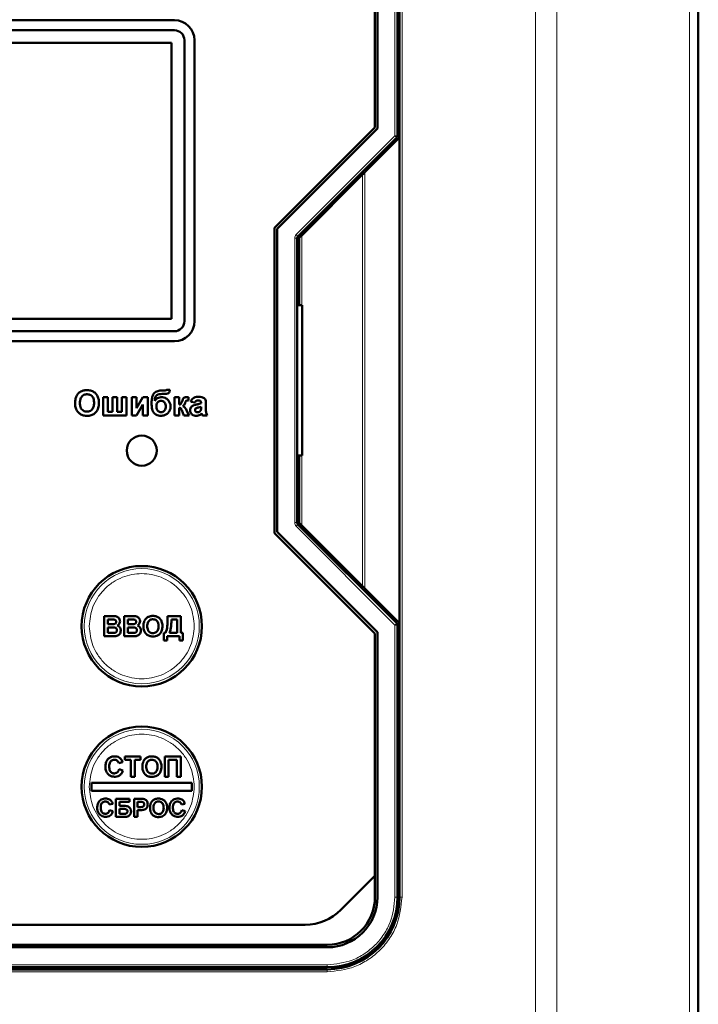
# Model space of a CAD drawing. Header units: millimetres. Extents: x 0 to 594, y 0 to 420.
# Tile 7 of 11: x 138 to 165, y 232 to 272. Entities that reach past the tile are written whole.
import ezdxf

# ---------------------------------------------------------------- set-up
doc = ezdxf.new("R2010")
doc.units = ezdxf.units.MM

msp = doc.modelspace()

# ---------------------------------------------------------------- linework, layer by layer
at = {"color": 9, "linetype": 'Continuous', "lineweight": 18}
for p, q in [((158.887, 205.729), (158.887, 287.734)), ((159.735, 205.729), (159.735, 287.734)), ((165.032, 205.729), (165.032, 287.734)), ((153.284, 266.906), (153.284, 277.751)), ((153.564, 277.751), (153.564, 236.551)), ((149.342, 262.965), (153.284, 266.906)), ((153.284, 266.906), (153.384, 266.906)), ((153.354, 266.835), (153.284, 266.906)), ((152.084, 248.851), (152.084, 265.452)), ((151.987, 248.948), (151.987, 265.355)), ((149.284, 251.48), (149.284, 262.823)), ((149.284, 262.823), (149.384, 262.823)), ((149.342, 262.965), (149.413, 262.894)), ((149.564, 260.151), (149.564, 262.931)), ((149.564, 251.371), (149.564, 254.151)), ((149.284, 251.48), (149.384, 251.48)), ((149.342, 251.338), (149.413, 251.409)), ((153.284, 247.397), (149.342, 251.338)), ((153.284, 247.397), (153.354, 247.468)), ((153.284, 236.551), (153.284, 247.397)), ((153.384, 247.397), (153.284, 247.397)), ((153.284, 236.551), (153.384, 236.551)), ((153.564, 236.551), (153.464, 236.551)), ((118.184, 233.851), (150.584, 233.851)), ((150.584, 233.571), (118.184, 233.571)), ((150.584, 233.751), (150.584, 233.851)), ((150.584, 233.571), (150.584, 233.671))]:
    msp.add_line(p, q, dxfattribs=at)
at = {"color": 7, "linetype": 'Continuous', "lineweight": 50}
for p, q in [((165.384, 205.729), (165.384, 287.734)), ((152.584, 277.751), (152.584, 267.196)), ((153.384, 266.906), (153.384, 277.751)), ((153.464, 277.751), (153.464, 266.831)), ((152.484, 267.237), (152.484, 276.903)), ((144.484, 271.511), (124.284, 271.511)), ((124.284, 271.111), (144.484, 271.111)), ((144.364, 270.611), (124.404, 270.611)), ((144.364, 259.611), (144.364, 270.611)), ((144.884, 270.711), (144.884, 259.511)), ((145.284, 259.511), (145.284, 270.711)), ((148.484, 263.237), (152.484, 267.237)), ((152.584, 267.196), (148.584, 263.196)), ((149.413, 262.894), (153.354, 266.835)), ((152.084, 265.452), (153.464, 266.831)), ((153.464, 266.831), (153.464, 247.471)), ((151.987, 265.355), (149.564, 262.931)), ((148.484, 251.066), (148.484, 263.237)), ((148.584, 263.196), (148.584, 251.107)), ((149.384, 251.48), (149.384, 262.823)), ((149.464, 262.831), (149.464, 260.151)), ((149.384, 260.751), (149.464, 260.751)), ((149.584, 260.151), (149.384, 260.151)), ((149.584, 254.151), (149.584, 260.151)), ((124.404, 259.611), (144.364, 259.611)), ((144.484, 259.111), (124.284, 259.111)), ((124.284, 258.711), (144.484, 258.711)), ((144.122, 256.751), (144.022, 256.751)), ((144.307, 256.777), (144.178, 256.777)), ((141.64, 256.482), (141.64, 255.751)), ((141.832, 256.482), (141.64, 256.482)), ((141.832, 255.892), (141.832, 256.482)), ((142.012, 256.482), (142.012, 255.892)), ((142.204, 256.482), (142.012, 256.482)), ((142.204, 255.892), (142.204, 256.482)), ((142.383, 256.482), (142.383, 255.892)), ((142.576, 256.482), (142.383, 256.482)), ((142.576, 255.751), (142.576, 256.482)), ((142.973, 256.482), (142.781, 256.482)), ((142.781, 256.482), (142.781, 255.751)), ((143.23, 256.482), (142.973, 256.041)), ((142.973, 256.041), (142.973, 256.482)), ((143.422, 256.482), (143.23, 256.482)), ((143.422, 255.751), (143.422, 256.482)), ((143.995, 256.61), (144.02, 256.61)), ((144.678, 256.482), (144.486, 256.482)), ((144.486, 256.482), (144.486, 255.751)), ((144.678, 256.187), (144.678, 256.482)), ((145.051, 256.354), (145.05, 256.479)), ((142.973, 255.751), (143.23, 256.193)), ((143.23, 256.193), (143.23, 255.751)), ((144.678, 255.751), (144.678, 256.059)), ((144.778, 255.96), (144.861, 255.751)), ((145.076, 255.751), (144.974, 255.95)), ((145.14, 256.29), (145.307, 256.264)), ((145.55, 256.257), (145.55, 256.239)), ((145.55, 256.098), (145.55, 256.061)), ((145.742, 255.99), (145.742, 256.215)), ((141.64, 255.751), (142.576, 255.751)), ((142.012, 255.892), (141.832, 255.892)), ((142.383, 255.892), (142.204, 255.892)), ((142.781, 255.751), (142.973, 255.751)), ((143.23, 255.751), (143.422, 255.751)), ((144.486, 255.751), (144.678, 255.751)), ((144.861, 255.751), (145.076, 255.751)), ((145.601, 255.751), (145.794, 255.751)), ((149.384, 254.151), (149.584, 254.151)), ((149.464, 254.151), (149.464, 251.471)), ((149.464, 253.551), (149.384, 253.551)), ((153.354, 247.468), (149.413, 251.409)), ((149.564, 251.371), (151.987, 248.948)), ((152.484, 247.066), (148.484, 251.066)), ((148.584, 251.107), (152.584, 247.107)), ((153.464, 247.471), (152.084, 248.851)), ((141.68, 246.951), (141.68, 247.751)), ((141.68, 247.751), (142.002, 247.751)), ((142.48, 246.951), (142.48, 247.751)), ((142.48, 247.751), (142.802, 247.751)), ((144.213, 247.751), (144.746, 247.751)), ((144.213, 247.667), (144.213, 247.751)), ((144.746, 247.751), (144.746, 247.085)), ((141.834, 247.618), (141.931, 247.618)), ((141.834, 247.434), (141.834, 247.618)), ((141.945, 247.434), (141.834, 247.434)), ((142.634, 247.618), (142.731, 247.618)), ((142.634, 247.434), (142.634, 247.618)), ((142.745, 247.434), (142.634, 247.434)), ((144.593, 247.618), (144.367, 247.618)), ((144.593, 247.085), (144.593, 247.618)), ((153.384, 236.551), (153.384, 247.397)), ((153.464, 247.471), (153.464, 236.551)), ((141.68, 246.951), (141.951, 246.951)), ((141.834, 247.3), (141.971, 247.3)), ((141.834, 247.085), (141.834, 247.3)), ((141.991, 247.085), (141.834, 247.085)), ((142.48, 246.951), (142.751, 246.951)), ((142.634, 247.3), (142.771, 247.3)), ((142.634, 247.085), (142.634, 247.3)), ((142.791, 247.085), (142.634, 247.085)), ((144.059, 246.777), (144.059, 247.085)), ((144.059, 247.085), (144.131, 247.085)), ((144.193, 246.951), (144.193, 246.777)), ((144.685, 246.951), (144.193, 246.951)), ((144.285, 247.085), (144.593, 247.085)), ((144.685, 246.777), (144.685, 246.951)), ((144.746, 247.085), (144.818, 247.085)), ((144.818, 247.085), (144.818, 246.777)), ((152.484, 237.4), (152.484, 247.066)), ((152.584, 247.107), (152.584, 236.551)), ((144.193, 246.777), (144.059, 246.777)), ((144.818, 246.777), (144.685, 246.777)), ((153.384, 242.751), (153.464, 242.751)), ((142.419, 241.926), (142.265, 241.895)), ((142.512, 242.018), (142.512, 242.151)), ((142.512, 242.151), (143.137, 242.151)), ((142.748, 242.018), (142.512, 242.018)), ((142.748, 241.351), (142.748, 242.018)), ((142.901, 242.018), (142.901, 241.351)), ((143.137, 242.018), (142.901, 242.018)), ((143.137, 242.151), (143.137, 242.018)), ((144.101, 242.151), (144.737, 242.151)), ((144.101, 241.351), (144.101, 242.151)), ((144.255, 242.018), (144.255, 241.351)), ((144.583, 242.018), (144.255, 242.018)), ((144.583, 241.351), (144.583, 242.018)), ((144.737, 242.151), (144.737, 241.351)), ((153.464, 242.151), (153.384, 242.151)), ((142.276, 241.649), (142.43, 241.598)), ((145.184, 241.111), (141.184, 241.111)), ((141.184, 241.111), (141.184, 240.791)), ((142.901, 241.351), (142.748, 241.351)), ((144.255, 241.351), (144.101, 241.351)), ((144.737, 241.351), (144.583, 241.351)), ((145.184, 240.791), (145.184, 241.111)), ((141.184, 240.791), (145.184, 240.791)), ((142.026, 240.268), (141.888, 240.241)), ((142.155, 239.751), (142.155, 240.471)), ((142.691, 240.471), (142.155, 240.471)), ((142.294, 240.351), (142.691, 240.351)), ((142.294, 240.185), (142.294, 240.351)), ((142.691, 240.351), (142.691, 240.471)), ((142.875, 239.751), (142.875, 240.471)), ((143.106, 240.471), (142.875, 240.471)), ((143.014, 240.351), (143.087, 240.351)), ((143.014, 240.139), (143.014, 240.351)), ((144.906, 240.268), (144.768, 240.241)), ((141.897, 240.019), (142.035, 239.973)), ((142.49, 240.185), (142.294, 240.185)), ((142.294, 240.065), (142.45, 240.065)), ((142.294, 239.871), (142.294, 240.065)), ((142.444, 239.871), (142.294, 239.871)), ((143.097, 240.139), (143.014, 240.139)), ((143.014, 240.019), (143.108, 240.019)), ((143.014, 239.751), (143.014, 240.019)), ((144.777, 240.019), (144.915, 239.973)), ((153.464, 240.151), (153.384, 240.151)), ((142.155, 239.751), (142.494, 239.751)), ((143.014, 239.751), (142.875, 239.751)), ((153.464, 239.551), (153.384, 239.551)), ((151.121, 236.037), (152.484, 237.4)), ((152.484, 236.551), (152.484, 237.4)), ((119.061, 235.451), (149.707, 235.451)), ((118.184, 234.651), (150.584, 234.651)), ((150.584, 234.551), (118.184, 234.551)), ((118.184, 233.751), (150.584, 233.751)), ((150.584, 233.671), (118.184, 233.671)), ((142.784, 233.671), (142.784, 233.751)), ((143.384, 233.671), (143.384, 233.751)), ((145.384, 233.671), (145.384, 233.751)), ((145.984, 233.751), (145.984, 233.671))]:
    msp.add_line(p, q, dxfattribs=at)
for centre, radius in [((143.184, 254.351), 0.6), ((143.184, 247.351), 2.4), ((143.184, 240.951), 2.4)]:
    msp.add_circle(centre, radius, dxfattribs=at)
at = {"color": 9, "linetype": 'Continuous', "lineweight": 18}
for centre in [(143.184, 247.351), (143.184, 240.951)]:
    msp.add_circle(centre, 2.295, dxfattribs=at)
at = {"color": 7, "linetype": 'Continuous', "lineweight": 50}
for centre, radius, start, end in [((144.484, 270.711), 0.8, 0, 90), ((144.484, 270.711), 0.4, 0, 90), ((153.284, 266.906), 0.1, 315, 0), ((149.484, 262.823), 0.1, 135, 180), ((144.484, 259.511), 0.8, 270, 0), ((144.484, 259.511), 0.4, 270, 0), ((149.484, 251.48), 0.1, 180, 225), ((153.284, 247.397), 0.1, 360, 45), ((150.584, 236.551), 1.9, 270, 0), ((150.584, 236.551), 2, 270, 0), ((150.584, 236.551), 2.8, 270, 0), ((150.584, 236.551), 2.88, 270, 0), ((149.707, 237.451), 2, 270, 315)]:
    msp.add_arc(centre, radius, start, end, dxfattribs=at)
for points, knots in [([(152.084, 265.452), (152.08, 265.448), (152.071, 265.439), (152.049, 265.417), (152.021, 265.389), (152, 265.368), (151.987, 265.355)], [0, 0, 0, 0, 0.207162, 0.456154, 0.678073, 1, 1, 1, 1]), ([(149.564, 262.931), (149.549, 262.917), (149.523, 262.892), (149.496, 262.864), (149.48, 262.848), (149.471, 262.839), (149.465, 262.833), (149.464, 262.832), (149.464, 262.831)], [0, 0, 0, 0, 0.329696, 0.553572, 0.680174, 0.795125, 0.900743, 1, 1, 1, 1]), ([(140.997, 256.764), (140.971, 256.763), (140.922, 256.762), (140.85, 256.749), (140.808, 256.733), (140.787, 256.725)], [0, 0, 0, 0, 0.371392, 0.682855, 1, 1, 1, 1]), ([(141.473, 256.25), (141.473, 256.277), (141.47, 256.357), (141.442, 256.485), (141.364, 256.619), (141.249, 256.712), (141.12, 256.759), (141.035, 256.763), (140.997, 256.764)], [0, 0, 0, 0, 0.101299, 0.305586, 0.491044, 0.676784, 0.856818, 1, 1, 1, 1]), ([(144.022, 256.751), (143.995, 256.751), (143.915, 256.749), (143.802, 256.728), (143.696, 256.668), (143.626, 256.577), (143.582, 256.437), (143.578, 256.327), (143.576, 256.263)], [0, 0, 0, 0, 0.1040237, 0.3137871, 0.4410688, 0.5690878, 0.7513955, 1, 1, 1, 1]), ([(144.059, 256.61), (144.085, 256.61), (144.136, 256.611), (144.199, 256.621), (144.247, 256.638), (144.278, 256.671), (144.299, 256.719), (144.304, 256.757), (144.307, 256.777)], [0, 0, 0, 0, 0.2323457, 0.4398215, 0.5537147, 0.6698962, 0.8209881, 1, 1, 1, 1]), ([(144.178, 256.777), (144.175, 256.772), (144.167, 256.762), (144.146, 256.753), (144.131, 256.752), (144.122, 256.751)], [0, 0, 0, 0, 0.291708, 0.588179, 1, 1, 1, 1]), ([(140.569, 256.5), (140.56, 256.475), (140.54, 256.422), (140.527, 256.335), (140.525, 256.276), (140.524, 256.245)], [0, 0, 0, 0, 0.3086966, 0.6516314, 1, 1, 1, 1]), ([(140.787, 256.725), (140.763, 256.713), (140.697, 256.679), (140.621, 256.6), (140.584, 256.529), (140.569, 256.5)], [0, 0, 0, 0, 0.251318, 0.689493, 1, 1, 1, 1]), ([(140.717, 256.252), (140.718, 256.279), (140.72, 256.346), (140.743, 256.442), (140.8, 256.525), (140.872, 256.576), (140.942, 256.596), (140.985, 256.597), (141, 256.598)], [0, 0, 0, 0, 0.158617, 0.400864, 0.573059, 0.745486, 0.912985, 1, 1, 1, 1]), ([(141, 256.598), (141.027, 256.596), (141.081, 256.593), (141.157, 256.559), (141.22, 256.501), (141.267, 256.409), (141.28, 256.323), (141.281, 256.266), (141.281, 256.255)], [0, 0, 0, 0, 0.160292, 0.321922, 0.490761, 0.657569, 0.933883, 1, 1, 1, 1]), ([(143.704, 256.334), (143.705, 256.36), (143.707, 256.414), (143.724, 256.488), (143.763, 256.546), (143.82, 256.588), (143.901, 256.608), (143.962, 256.609), (143.995, 256.61)], [0, 0, 0, 0, 0.170833, 0.342689, 0.477544, 0.612291, 0.788474, 1, 1, 1, 1]), ([(143.982, 256.482), (143.955, 256.481), (143.894, 256.478), (143.803, 256.445), (143.738, 256.388), (143.712, 256.347), (143.704, 256.334)], [0, 0, 0, 0, 0.242715, 0.554839, 0.860812, 1, 1, 1, 1]), ([(143.768, 256.111), (143.77, 256.138), (143.772, 256.192), (143.806, 256.266), (143.857, 256.316), (143.91, 256.338), (143.941, 256.34), (143.953, 256.341)], [0, 0, 0, 0, 0.244641, 0.491657, 0.720949, 0.885535, 1, 1, 1, 1]), ([(143.953, 256.341), (143.975, 256.339), (144.02, 256.334), (144.077, 256.293), (144.121, 256.231), (144.138, 256.165), (144.139, 256.123), (144.14, 256.11)], [0, 0, 0, 0, 0.199338, 0.400664, 0.61964, 0.881803, 1, 1, 1, 1]), ([(144.332, 256.112), (144.331, 256.139), (144.327, 256.205), (144.285, 256.307), (144.21, 256.399), (144.114, 256.463), (144.034, 256.481), (143.99, 256.482), (143.982, 256.482)], [0, 0, 0, 0, 0.1423, 0.354009, 0.573292, 0.764241, 0.955763, 1, 1, 1, 1]), ([(144.02, 256.61), (144.024, 256.61), (144.03, 256.61), (144.043, 256.61), (144.052, 256.61), (144.059, 256.61)], [0, 0, 0, 0, 0.250004, 0.500009, 1, 1, 1, 1]), ([(144.867, 256.453), (144.857, 256.444), (144.837, 256.425), (144.811, 256.378), (144.798, 256.342), (144.789, 256.318)], [0, 0, 0, 0, 0.256986, 0.528182, 1, 1, 1, 1]), ([(144.977, 256.482), (144.964, 256.482), (144.94, 256.481), (144.902, 256.472), (144.88, 256.46), (144.867, 256.453)], [0, 0, 0, 0, 0.345727, 0.621036, 1, 1, 1, 1]), ([(144.913, 256.25), (144.917, 256.263), (144.924, 256.285), (144.937, 256.314), (144.948, 256.332), (144.956, 256.339), (144.957, 256.34)], [0, 0, 0, 0, 0.396996, 0.692239, 0.950594, 1, 1, 1, 1]), ([(144.957, 256.34), (144.963, 256.342), (144.981, 256.351), (145.013, 256.353), (145.038, 256.354), (145.051, 256.354)], [0, 0, 0, 0, 0.210676, 0.601608, 1, 1, 1, 1]), ([(145.05, 256.479), (145.043, 256.479), (145.03, 256.48), (145.006, 256.482), (144.988, 256.482), (144.977, 256.482)], [0, 0, 0, 0, 0.273959, 0.547919, 1, 1, 1, 1]), ([(145.446, 256.495), (145.419, 256.494), (145.354, 256.492), (145.264, 256.469), (145.191, 256.407), (145.157, 256.345), (145.144, 256.303), (145.14, 256.29)], [0, 0, 0, 0, 0.199112, 0.484676, 0.670105, 0.89787, 1, 1, 1, 1]), ([(145.307, 256.264), (145.312, 256.28), (145.322, 256.305), (145.347, 256.334), (145.382, 256.352), (145.409, 256.353), (145.426, 256.354)], [0, 0, 0, 0, 0.305481, 0.497369, 0.690436, 1, 1, 1, 1]), ([(145.426, 256.354), (145.454, 256.354), (145.489, 256.353), (145.526, 256.332), (145.541, 256.313), (145.549, 256.286), (145.55, 256.267), (145.55, 256.257)], [0, 0, 0, 0, 0.440912, 0.55994, 0.679608, 0.835696, 1, 1, 1, 1]), ([(145.742, 256.215), (145.742, 256.242), (145.74, 256.295), (145.731, 256.368), (145.694, 256.426), (145.64, 256.464), (145.556, 256.493), (145.489, 256.494), (145.446, 256.495)], [0, 0, 0, 0, 0.166246, 0.33334, 0.447204, 0.586985, 0.732154, 1, 1, 1, 1]), ([(140.524, 256.245), (140.525, 256.219), (140.527, 256.138), (140.556, 256.011), (140.636, 255.88), (140.75, 255.788), (140.878, 255.744), (140.963, 255.74), (141, 255.739)], [0, 0, 0, 0, 0.102074, 0.307977, 0.492555, 0.677222, 0.856714, 1, 1, 1, 1]), ([(141, 255.905), (140.973, 255.907), (140.919, 255.911), (140.843, 255.947), (140.778, 256.007), (140.728, 256.106), (140.718, 256.192), (140.717, 256.246), (140.717, 256.252)], [0, 0, 0, 0, 0.15971, 0.320429, 0.491074, 0.67705, 0.96629, 1, 1, 1, 1]), ([(141.281, 256.255), (141.28, 256.228), (141.278, 256.153), (141.25, 256.049), (141.18, 255.965), (141.105, 255.919), (141.041, 255.906), (141.006, 255.905), (141, 255.905)], [0, 0, 0, 0, 0.1585903, 0.4472388, 0.6203806, 0.7935748, 0.9612953, 1, 1, 1, 1]), ([(141, 255.739), (141.027, 255.74), (141.108, 255.742), (141.238, 255.781), (141.361, 255.879), (141.446, 256.021), (141.471, 256.15), (141.473, 256.232), (141.473, 256.25)], [0, 0, 0, 0, 0.101986, 0.308793, 0.506227, 0.687491, 0.931082, 1, 1, 1, 1]), ([(143.576, 256.263), (143.576, 256.236), (143.577, 256.15), (143.585, 256.027), (143.628, 255.898), (143.702, 255.815), (143.799, 255.76), (143.883, 255.74), (143.935, 255.739), (143.948, 255.739)], [0, 0, 0, 0, 0.1084378, 0.3491966, 0.5003929, 0.652655, 0.7897876, 0.9461055, 1, 1, 1, 1]), ([(143.951, 255.88), (143.929, 255.882), (143.885, 255.887), (143.832, 255.926), (143.794, 255.977), (143.771, 256.04), (143.769, 256.087), (143.768, 256.111)], [0, 0, 0, 0, 0.199565, 0.400322, 0.576132, 0.780174, 1, 1, 1, 1]), ([(143.948, 255.739), (143.975, 255.74), (144.045, 255.743), (144.151, 255.78), (144.247, 255.862), (144.313, 255.968), (144.331, 256.057), (144.332, 256.105), (144.332, 256.112)], [0, 0, 0, 0, 0.134378, 0.349496, 0.553521, 0.758171, 0.967177, 1, 1, 1, 1]), ([(144.14, 256.11), (144.138, 256.083), (144.135, 256.029), (144.103, 255.959), (144.056, 255.91), (144.005, 255.884), (143.969, 255.881), (143.951, 255.88)], [0, 0, 0, 0, 0.2421014, 0.4866895, 0.67857, 0.8400629, 1, 1, 1, 1]), ([(144.789, 256.318), (144.78, 256.293), (144.768, 256.258), (144.746, 256.216), (144.721, 256.197), (144.698, 256.19), (144.683, 256.188), (144.678, 256.187)], [0, 0, 0, 0, 0.432635, 0.616007, 0.747523, 0.923299, 1, 1, 1, 1]), ([(144.678, 256.059), (144.692, 256.058), (144.714, 256.057), (144.744, 256.034), (144.761, 256), (144.773, 255.973), (144.778, 255.96)], [0, 0, 0, 0, 0.265504, 0.413972, 0.72829, 1, 1, 1, 1]), ([(144.82, 256.126), (144.832, 256.133), (144.86, 256.148), (144.892, 256.193), (144.905, 256.23), (144.913, 256.25)], [0, 0, 0, 0, 0.25365, 0.595085, 1, 1, 1, 1]), ([(144.966, 255.964), (144.955, 255.988), (144.931, 256.036), (144.884, 256.097), (144.839, 256.117), (144.82, 256.126)], [0, 0, 0, 0, 0.356084, 0.714869, 1, 1, 1, 1]), ([(144.974, 255.95), (144.973, 255.951), (144.972, 255.953), (144.969, 255.958), (144.968, 255.961), (144.966, 255.964)], [0, 0, 0, 0, 0.250043, 0.500094, 1, 1, 1, 1]), ([(145.37, 256.191), (145.344, 256.185), (145.287, 256.172), (145.211, 256.145), (145.155, 256.094), (145.123, 256.036), (145.115, 255.988), (145.114, 255.962), (145.114, 255.958)], [0, 0, 0, 0, 0.209674, 0.45611, 0.62433, 0.792297, 0.968452, 1, 1, 1, 1]), ([(145.114, 255.958), (145.117, 255.93), (145.121, 255.88), (145.159, 255.816), (145.212, 255.769), (145.28, 255.743), (145.329, 255.74), (145.353, 255.739)], [0, 0, 0, 0, 0.2223187, 0.4118036, 0.6010088, 0.7959372, 1, 1, 1, 1]), ([(145.307, 255.974), (145.307, 255.983), (145.309, 256.002), (145.324, 256.024), (145.337, 256.034), (145.342, 256.038)], [0, 0, 0, 0, 0.370992, 0.746266, 1, 1, 1, 1]), ([(145.407, 255.88), (145.393, 255.881), (145.369, 255.883), (145.338, 255.902), (145.318, 255.925), (145.308, 255.951), (145.307, 255.967), (145.307, 255.974)], [0, 0, 0, 0, 0.263878, 0.473917, 0.683179, 0.866416, 1, 1, 1, 1]), ([(145.342, 256.038), (145.357, 256.045), (145.391, 256.06), (145.462, 256.074), (145.516, 256.088), (145.55, 256.098)], [0, 0, 0, 0, 0.234051, 0.508172, 1, 1, 1, 1]), ([(145.55, 256.239), (145.525, 256.23), (145.483, 256.215), (145.422, 256.201), (145.387, 256.194), (145.37, 256.191)], [0, 0, 0, 0, 0.4296808, 0.7146703, 1, 1, 1, 1]), ([(145.543, 255.972), (145.541, 255.966), (145.537, 255.954), (145.523, 255.932), (145.509, 255.92), (145.5, 255.912)], [0, 0, 0, 0, 0.266084, 0.514485, 1, 1, 1, 1]), ([(145.55, 256.061), (145.55, 256.048), (145.55, 256.026), (145.548, 255.997), (145.545, 255.981), (145.543, 255.972)], [0, 0, 0, 0, 0.4474782, 0.7227117, 1, 1, 1, 1]), ([(145.794, 255.751), (145.781, 255.775), (145.758, 255.819), (145.743, 255.901), (145.743, 255.957), (145.742, 255.99)], [0, 0, 0, 0, 0.323762, 0.59123, 1, 1, 1, 1]), ([(145.353, 255.739), (145.38, 255.741), (145.434, 255.745), (145.512, 255.78), (145.554, 255.817), (145.576, 255.837)], [0, 0, 0, 0, 0.321929, 0.645532, 1, 1, 1, 1]), ([(145.5, 255.912), (145.491, 255.906), (145.474, 255.895), (145.442, 255.883), (145.42, 255.881), (145.407, 255.88)], [0, 0, 0, 0, 0.335472, 0.604358, 1, 1, 1, 1]), ([(145.576, 255.837), (145.577, 255.835), (145.578, 255.831), (145.581, 255.823), (145.582, 255.817), (145.583, 255.813)], [0, 0, 0, 0, 0.250122, 0.500258, 1, 1, 1, 1]), ([(145.583, 255.813), (145.585, 255.806), (145.589, 255.793), (145.594, 255.772), (145.599, 255.758), (145.601, 255.751)], [0, 0, 0, 0, 0.312676, 0.656202, 1, 1, 1, 1]), ([(149.464, 251.471), (149.464, 251.471), (149.465, 251.47), (149.471, 251.464), (149.48, 251.455), (149.496, 251.439), (149.523, 251.411), (149.549, 251.386), (149.564, 251.371)], [0, 0, 0, 0, 0.0992443, 0.2048574, 0.3198128, 0.4464269, 0.6702641, 1, 1, 1, 1]), ([(151.987, 248.948), (152, 248.935), (152.021, 248.914), (152.049, 248.886), (152.071, 248.864), (152.08, 248.855), (152.084, 248.851)], [0, 0, 0, 0, 0.3219651, 0.5438461, 0.792855, 1, 1, 1, 1]), ([(142.002, 247.751), (142.029, 247.751), (142.087, 247.751), (142.169, 247.744), (142.24, 247.707), (142.287, 247.656), (142.313, 247.6), (142.315, 247.563), (142.316, 247.55)], [0, 0, 0, 0, 0.189374, 0.415534, 0.57816, 0.740903, 0.90565, 1, 1, 1, 1]), ([(142.802, 247.751), (142.829, 247.751), (142.887, 247.751), (142.969, 247.744), (143.04, 247.707), (143.087, 247.656), (143.113, 247.6), (143.115, 247.563), (143.116, 247.55)], [0, 0, 0, 0, 0.189374, 0.415534, 0.57816, 0.740903, 0.90565, 1, 1, 1, 1]), ([(143.285, 247.55), (143.297, 247.574), (143.329, 247.635), (143.392, 247.697), (143.444, 247.723), (143.459, 247.73)], [0, 0, 0, 0, 0.314278, 0.810471, 1, 1, 1, 1]), ([(143.459, 247.73), (143.484, 247.739), (143.524, 247.753), (143.581, 247.761), (143.612, 247.761), (143.627, 247.762)], [0, 0, 0, 0, 0.465946, 0.731676, 1, 1, 1, 1]), ([(143.627, 247.762), (143.654, 247.761), (143.723, 247.758), (143.829, 247.721), (143.923, 247.642), (143.989, 247.527), (144.007, 247.425), (144.008, 247.362), (144.008, 247.35)], [0, 0, 0, 0, 0.126835, 0.326225, 0.51912, 0.6994, 0.944414, 1, 1, 1, 1]), ([(141.931, 247.618), (141.944, 247.618), (141.971, 247.618), (142.02, 247.618), (142.055, 247.616), (142.076, 247.615)], [0, 0, 0, 0, 0.275415, 0.550828, 1, 1, 1, 1]), ([(142.068, 247.436), (142.055, 247.435), (142.028, 247.434), (141.987, 247.434), (141.959, 247.434), (141.945, 247.434)], [0, 0, 0, 0, 0.324791, 0.662356, 1, 1, 1, 1]), ([(142.162, 247.527), (142.161, 247.516), (142.159, 247.495), (142.144, 247.47), (142.121, 247.451), (142.094, 247.44), (142.075, 247.437), (142.068, 247.436)], [0, 0, 0, 0, 0.234086, 0.417313, 0.600201, 0.849825, 1, 1, 1, 1]), ([(142.076, 247.615), (142.09, 247.613), (142.112, 247.609), (142.138, 247.592), (142.154, 247.571), (142.161, 247.548), (142.162, 247.533), (142.162, 247.527)], [0, 0, 0, 0, 0.294971, 0.486764, 0.679036, 0.861474, 1, 1, 1, 1]), ([(142.316, 247.55), (142.312, 247.523), (142.307, 247.475), (142.266, 247.412), (142.227, 247.389), (142.207, 247.377)], [0, 0, 0, 0, 0.375945, 0.675759, 1, 1, 1, 1]), ([(142.207, 247.377), (142.233, 247.366), (142.277, 247.347), (142.322, 247.292), (142.343, 247.237), (142.345, 247.2), (142.346, 247.183)], [0, 0, 0, 0, 0.317658, 0.563712, 0.809393, 1, 1, 1, 1]), ([(142.731, 247.618), (142.744, 247.618), (142.771, 247.618), (142.82, 247.618), (142.855, 247.616), (142.876, 247.615)], [0, 0, 0, 0, 0.275415, 0.550828, 1, 1, 1, 1]), ([(142.868, 247.436), (142.855, 247.435), (142.828, 247.434), (142.787, 247.434), (142.759, 247.434), (142.745, 247.434)], [0, 0, 0, 0, 0.324791, 0.662356, 1, 1, 1, 1]), ([(142.962, 247.527), (142.961, 247.516), (142.959, 247.495), (142.944, 247.47), (142.921, 247.451), (142.894, 247.44), (142.875, 247.437), (142.868, 247.436)], [0, 0, 0, 0, 0.234086, 0.417313, 0.600201, 0.849825, 1, 1, 1, 1]), ([(142.876, 247.615), (142.89, 247.613), (142.912, 247.609), (142.938, 247.592), (142.954, 247.571), (142.961, 247.548), (142.962, 247.533), (142.962, 247.527)], [0, 0, 0, 0, 0.2949715, 0.4867639, 0.679036, 0.861474, 1, 1, 1, 1]), ([(143.116, 247.55), (143.112, 247.523), (143.107, 247.475), (143.066, 247.412), (143.027, 247.389), (143.007, 247.377)], [0, 0, 0, 0, 0.3759454, 0.6757592, 1, 1, 1, 1]), ([(143.007, 247.377), (143.033, 247.366), (143.077, 247.347), (143.122, 247.292), (143.143, 247.237), (143.145, 247.2), (143.146, 247.183)], [0, 0, 0, 0, 0.317658, 0.563712, 0.809393, 1, 1, 1, 1]), ([(143.249, 247.347), (143.25, 247.373), (143.251, 247.421), (143.262, 247.49), (143.277, 247.53), (143.285, 247.55)], [0, 0, 0, 0, 0.385504, 0.689688, 1, 1, 1, 1]), ([(143.63, 246.941), (143.603, 246.942), (143.533, 246.945), (143.425, 246.982), (143.33, 247.063), (143.266, 247.179), (143.25, 247.278), (143.249, 247.338), (143.249, 247.347)], [0, 0, 0, 0, 0.1278077, 0.3351994, 0.5318529, 0.7113963, 0.9598197, 1, 1, 1, 1]), ([(143.403, 247.352), (143.404, 247.379), (143.406, 247.439), (143.431, 247.52), (143.483, 247.582), (143.543, 247.618), (143.594, 247.628), (143.623, 247.628), (143.629, 247.628)], [0, 0, 0, 0, 0.198524, 0.446406, 0.616149, 0.785789, 0.95492, 1, 1, 1, 1]), ([(143.629, 247.075), (143.602, 247.077), (143.547, 247.082), (143.48, 247.125), (143.43, 247.19), (143.406, 247.269), (143.404, 247.326), (143.403, 247.352)], [0, 0, 0, 0, 0.200704, 0.403479, 0.575737, 0.804839, 1, 1, 1, 1]), ([(143.629, 247.628), (143.656, 247.626), (143.705, 247.623), (143.769, 247.587), (143.814, 247.538), (143.849, 247.459), (143.852, 247.395), (143.854, 247.354)], [0, 0, 0, 0, 0.201187, 0.364397, 0.527295, 0.696981, 1, 1, 1, 1]), ([(143.854, 247.354), (143.853, 247.327), (143.851, 247.274), (143.83, 247.198), (143.787, 247.134), (143.728, 247.091), (143.671, 247.076), (143.639, 247.075), (143.629, 247.075)], [0, 0, 0, 0, 0.198222, 0.397727, 0.577228, 0.756827, 0.930756, 1, 1, 1, 1]), ([(144.008, 247.35), (144.007, 247.324), (144.005, 247.245), (143.971, 247.129), (143.89, 247.026), (143.792, 246.965), (143.701, 246.943), (143.647, 246.942), (143.63, 246.941)], [0, 0, 0, 0, 0.12748, 0.377846, 0.559738, 0.741985, 0.917467, 1, 1, 1, 1]), ([(144.131, 247.085), (144.142, 247.109), (144.188, 247.215), (144.21, 247.414), (144.212, 247.584), (144.213, 247.667)], [0, 0, 0, 0, 0.135394, 0.582002, 1, 1, 1, 1]), ([(144.367, 247.618), (144.367, 247.591), (144.366, 247.511), (144.358, 247.382), (144.339, 247.228), (144.303, 247.133), (144.285, 247.085)], [0, 0, 0, 0, 0.14728, 0.441998, 0.71782, 1, 1, 1, 1]), ([(142.144, 246.957), (142.118, 246.955), (142.072, 246.953), (142.008, 246.952), (141.97, 246.952), (141.951, 246.951)], [0, 0, 0, 0, 0.412609, 0.706293, 1, 1, 1, 1]), ([(141.971, 247.3), (141.997, 247.3), (142.05, 247.299), (142.116, 247.295), (142.16, 247.27), (142.181, 247.244), (142.191, 247.216), (142.192, 247.198), (142.193, 247.19)], [0, 0, 0, 0, 0.284175, 0.56983, 0.687917, 0.806892, 0.915618, 1, 1, 1, 1]), ([(142.107, 247.09), (142.094, 247.088), (142.068, 247.086), (142.029, 247.085), (142.003, 247.085), (141.991, 247.085)], [0, 0, 0, 0, 0.343631, 0.67172, 1, 1, 1, 1]), ([(142.193, 247.19), (142.192, 247.177), (142.19, 247.153), (142.172, 247.123), (142.149, 247.104), (142.126, 247.094), (142.111, 247.091), (142.107, 247.09)], [0, 0, 0, 0, 0.279357, 0.486863, 0.694108, 0.91138, 1, 1, 1, 1]), ([(142.346, 247.183), (142.343, 247.156), (142.338, 247.102), (142.299, 247.034), (142.245, 246.985), (142.191, 246.964), (142.157, 246.959), (142.144, 246.957)], [0, 0, 0, 0, 0.242787, 0.486312, 0.687547, 0.888904, 1, 1, 1, 1]), ([(142.944, 246.957), (142.918, 246.955), (142.872, 246.953), (142.808, 246.952), (142.77, 246.952), (142.751, 246.951)], [0, 0, 0, 0, 0.412609, 0.706293, 1, 1, 1, 1]), ([(142.771, 247.3), (142.797, 247.3), (142.85, 247.299), (142.916, 247.295), (142.96, 247.27), (142.981, 247.244), (142.991, 247.216), (142.992, 247.198), (142.993, 247.19)], [0, 0, 0, 0, 0.284175, 0.56983, 0.687917, 0.806892, 0.915618, 1, 1, 1, 1]), ([(142.907, 247.09), (142.894, 247.088), (142.868, 247.086), (142.829, 247.085), (142.803, 247.085), (142.791, 247.085)], [0, 0, 0, 0, 0.343631, 0.67172, 1, 1, 1, 1]), ([(142.993, 247.19), (142.992, 247.177), (142.99, 247.153), (142.972, 247.123), (142.949, 247.104), (142.926, 247.094), (142.911, 247.091), (142.907, 247.09)], [0, 0, 0, 0, 0.279357, 0.486863, 0.694108, 0.91138, 1, 1, 1, 1]), ([(143.146, 247.183), (143.143, 247.156), (143.138, 247.102), (143.099, 247.034), (143.045, 246.985), (142.991, 246.964), (142.957, 246.959), (142.944, 246.957)], [0, 0, 0, 0, 0.242787, 0.486312, 0.687547, 0.888904, 1, 1, 1, 1]), ([(141.732, 241.75), (141.733, 241.776), (141.736, 241.857), (141.769, 241.976), (141.852, 242.08), (141.951, 242.141), (142.039, 242.16), (142.089, 242.161), (142.103, 242.162)], [0, 0, 0, 0, 0.128353, 0.388703, 0.573955, 0.759327, 0.937427, 1, 1, 1, 1]), ([(142.092, 242.028), (142.064, 242.026), (142.016, 242.022), (141.957, 241.984), (141.913, 241.929), (141.889, 241.852), (141.887, 241.793), (141.886, 241.761)], [0, 0, 0, 0, 0.212297, 0.3758, 0.53945, 0.750187, 1, 1, 1, 1]), ([(142.265, 241.895), (142.257, 241.919), (142.243, 241.96), (142.196, 242.002), (142.146, 242.025), (142.11, 242.027), (142.092, 242.028)], [0, 0, 0, 0, 0.313785, 0.543656, 0.773131, 1, 1, 1, 1]), ([(142.103, 242.162), (142.129, 242.16), (142.192, 242.157), (142.276, 242.127), (142.321, 242.089), (142.338, 242.074)], [0, 0, 0, 0, 0.311487, 0.735849, 1, 1, 1, 1]), ([(142.338, 242.074), (142.356, 242.054), (142.383, 242.021), (142.406, 241.969), (142.415, 241.94), (142.419, 241.926)], [0, 0, 0, 0, 0.473697, 0.735232, 1, 1, 1, 1]), ([(143.209, 241.747), (143.21, 241.773), (143.211, 241.821), (143.223, 241.89), (143.237, 241.93), (143.245, 241.95)], [0, 0, 0, 0, 0.385504, 0.689688, 1, 1, 1, 1]), ([(143.245, 241.95), (143.257, 241.974), (143.289, 242.035), (143.352, 242.097), (143.404, 242.123), (143.419, 242.13)], [0, 0, 0, 0, 0.314278, 0.810471, 1, 1, 1, 1]), ([(143.363, 241.752), (143.364, 241.779), (143.366, 241.839), (143.391, 241.92), (143.443, 241.982), (143.503, 242.018), (143.554, 242.028), (143.583, 242.028), (143.589, 242.028)], [0, 0, 0, 0, 0.198524, 0.446406, 0.616149, 0.785789, 0.95492, 1, 1, 1, 1]), ([(143.419, 242.13), (143.444, 242.139), (143.484, 242.153), (143.541, 242.161), (143.572, 242.161), (143.587, 242.162)], [0, 0, 0, 0, 0.465946, 0.731676, 1, 1, 1, 1]), ([(143.587, 242.162), (143.614, 242.161), (143.683, 242.158), (143.789, 242.121), (143.883, 242.042), (143.949, 241.927), (143.967, 241.825), (143.968, 241.762), (143.968, 241.75)], [0, 0, 0, 0, 0.126835, 0.326225, 0.51912, 0.6994, 0.944414, 1, 1, 1, 1]), ([(143.589, 242.028), (143.616, 242.026), (143.666, 242.023), (143.729, 241.987), (143.774, 241.938), (143.809, 241.859), (143.812, 241.795), (143.814, 241.754)], [0, 0, 0, 0, 0.201187, 0.364397, 0.527295, 0.696981, 1, 1, 1, 1]), ([(142.097, 241.351), (142.07, 241.353), (142.004, 241.356), (141.904, 241.394), (141.814, 241.471), (141.749, 241.584), (141.733, 241.682), (141.732, 241.741), (141.732, 241.75)], [0, 0, 0, 0, 0.132331, 0.325849, 0.518063, 0.708615, 0.957186, 1, 1, 1, 1]), ([(141.886, 241.761), (141.887, 241.735), (141.889, 241.671), (141.91, 241.586), (141.961, 241.526), (142.015, 241.494), (142.06, 241.485), (142.086, 241.485), (142.091, 241.485)], [0, 0, 0, 0, 0.205446, 0.493459, 0.648874, 0.8039, 0.960212, 1, 1, 1, 1]), ([(142.091, 241.485), (142.116, 241.487), (142.16, 241.492), (142.213, 241.526), (142.254, 241.577), (142.267, 241.622), (142.276, 241.649)], [0, 0, 0, 0, 0.278426, 0.482725, 0.687127, 1, 1, 1, 1]), ([(142.43, 241.598), (142.421, 241.572), (142.401, 241.512), (142.342, 241.429), (142.243, 241.368), (142.157, 241.352), (142.106, 241.352), (142.097, 241.351)], [0, 0, 0, 0, 0.178946, 0.427141, 0.662689, 0.937832, 1, 1, 1, 1]), ([(143.59, 241.341), (143.563, 241.342), (143.493, 241.345), (143.385, 241.382), (143.29, 241.463), (143.226, 241.579), (143.21, 241.678), (143.209, 241.738), (143.209, 241.747)], [0, 0, 0, 0, 0.127808, 0.335199, 0.531853, 0.711396, 0.95982, 1, 1, 1, 1]), ([(143.589, 241.475), (143.562, 241.477), (143.508, 241.482), (143.44, 241.525), (143.39, 241.59), (143.366, 241.669), (143.364, 241.726), (143.363, 241.752)], [0, 0, 0, 0, 0.200704, 0.403479, 0.575737, 0.804839, 1, 1, 1, 1]), ([(143.814, 241.754), (143.813, 241.727), (143.811, 241.674), (143.79, 241.598), (143.747, 241.534), (143.688, 241.491), (143.631, 241.476), (143.599, 241.475), (143.589, 241.475)], [0, 0, 0, 0, 0.198222, 0.397727, 0.577228, 0.756827, 0.930756, 1, 1, 1, 1]), ([(143.968, 241.75), (143.967, 241.724), (143.965, 241.645), (143.931, 241.529), (143.85, 241.426), (143.752, 241.365), (143.661, 241.343), (143.607, 241.342), (143.59, 241.341)], [0, 0, 0, 0, 0.12748, 0.377846, 0.559738, 0.741985, 0.917467, 1, 1, 1, 1]), ([(141.408, 240.11), (141.408, 240.137), (141.411, 240.211), (141.444, 240.319), (141.519, 240.411), (141.609, 240.464), (141.687, 240.479), (141.73, 240.48), (141.741, 240.481)], [0, 0, 0, 0, 0.1426591, 0.3982777, 0.5826472, 0.7671462, 0.9442258, 1, 1, 1, 1]), ([(141.731, 240.361), (141.709, 240.359), (141.668, 240.356), (141.615, 240.325), (141.575, 240.279), (141.55, 240.208), (141.547, 240.153), (141.546, 240.12)], [0, 0, 0, 0, 0.192684, 0.356171, 0.519657, 0.717223, 1, 1, 1, 1]), ([(141.888, 240.241), (141.881, 240.261), (141.869, 240.297), (141.829, 240.334), (141.783, 240.357), (141.749, 240.359), (141.731, 240.361)], [0, 0, 0, 0, 0.294301, 0.524227, 0.753316, 1, 1, 1, 1]), ([(141.741, 240.481), (141.768, 240.479), (141.821, 240.476), (141.896, 240.449), (141.935, 240.417), (141.953, 240.402)], [0, 0, 0, 0, 0.3462488, 0.6946335, 1, 1, 1, 1]), ([(141.953, 240.402), (141.962, 240.392), (141.98, 240.372), (142.007, 240.328), (142.018, 240.292), (142.026, 240.268)], [0, 0, 0, 0, 0.260933, 0.521911, 1, 1, 1, 1]), ([(143.087, 240.351), (143.1, 240.351), (143.125, 240.351), (143.162, 240.35), (143.185, 240.348), (143.196, 240.346)], [0, 0, 0, 0, 0.365226, 0.682148, 1, 1, 1, 1]), ([(143.281, 240.246), (143.28, 240.232), (143.278, 240.208), (143.259, 240.178), (143.234, 240.157), (143.179, 240.137), (143.133, 240.138), (143.097, 240.139)], [0, 0, 0, 0, 0.166667, 0.297039, 0.427503, 0.563796, 1, 1, 1, 1]), ([(143.276, 240.46), (143.25, 240.464), (143.208, 240.47), (143.151, 240.471), (143.121, 240.471), (143.106, 240.471)], [0, 0, 0, 0, 0.470676, 0.735263, 1, 1, 1, 1]), ([(143.196, 240.346), (143.209, 240.343), (143.234, 240.336), (143.262, 240.311), (143.279, 240.28), (143.281, 240.257), (143.281, 240.246)], [0, 0, 0, 0, 0.28134, 0.5205837, 0.7613214, 1, 1, 1, 1]), ([(143.259, 240.03), (143.283, 240.038), (143.33, 240.054), (143.381, 240.105), (143.415, 240.172), (143.418, 240.221), (143.42, 240.248)], [0, 0, 0, 0, 0.251247, 0.504185, 0.722818, 1, 1, 1, 1]), ([(143.42, 240.248), (143.418, 240.275), (143.415, 240.325), (143.382, 240.39), (143.336, 240.438), (143.296, 240.453), (143.276, 240.46)], [0, 0, 0, 0, 0.292336, 0.535735, 0.778912, 1, 1, 1, 1]), ([(143.512, 240.107), (143.513, 240.134), (143.514, 240.178), (143.526, 240.24), (143.538, 240.273), (143.544, 240.29)], [0, 0, 0, 0, 0.428488, 0.711757, 1, 1, 1, 1]), ([(143.544, 240.29), (143.557, 240.314), (143.586, 240.369), (143.644, 240.424), (143.689, 240.446), (143.701, 240.452)], [0, 0, 0, 0, 0.349541, 0.81974, 1, 1, 1, 1]), ([(143.651, 240.112), (143.652, 240.139), (143.654, 240.192), (143.678, 240.265), (143.722, 240.318), (143.776, 240.351), (143.822, 240.36), (143.849, 240.361), (143.854, 240.361)], [0, 0, 0, 0, 0.2206901, 0.4432963, 0.613106, 0.7828287, 0.9518617, 1, 1, 1, 1]), ([(143.701, 240.452), (143.713, 240.457), (143.738, 240.467), (143.789, 240.478), (143.828, 240.48), (143.853, 240.481)], [0, 0, 0, 0, 0.257901, 0.515843, 1, 1, 1, 1]), ([(143.853, 240.481), (143.879, 240.479), (143.944, 240.477), (144.04, 240.441), (144.122, 240.369), (144.18, 240.264), (144.194, 240.174), (144.195, 240.119), (144.195, 240.11)], [0, 0, 0, 0, 0.141007, 0.337531, 0.527189, 0.708036, 0.956542, 1, 1, 1, 1]), ([(143.854, 240.361), (143.882, 240.358), (143.929, 240.354), (143.987, 240.318), (144.029, 240.267), (144.053, 240.196), (144.056, 240.142), (144.057, 240.114)], [0, 0, 0, 0, 0.2242006, 0.389869, 0.5552159, 0.7652652, 1, 1, 1, 1]), ([(144.288, 240.11), (144.288, 240.137), (144.291, 240.211), (144.324, 240.319), (144.399, 240.411), (144.489, 240.464), (144.567, 240.479), (144.61, 240.48), (144.621, 240.481)], [0, 0, 0, 0, 0.142659, 0.398278, 0.582647, 0.767146, 0.944226, 1, 1, 1, 1]), ([(144.611, 240.361), (144.589, 240.359), (144.548, 240.356), (144.495, 240.325), (144.455, 240.279), (144.43, 240.208), (144.427, 240.153), (144.426, 240.12)], [0, 0, 0, 0, 0.192684, 0.356171, 0.519657, 0.717223, 1, 1, 1, 1]), ([(144.768, 240.241), (144.761, 240.261), (144.749, 240.297), (144.709, 240.334), (144.663, 240.357), (144.629, 240.359), (144.611, 240.361)], [0, 0, 0, 0, 0.294301, 0.524227, 0.753316, 1, 1, 1, 1]), ([(144.621, 240.481), (144.648, 240.479), (144.701, 240.476), (144.776, 240.449), (144.815, 240.417), (144.833, 240.402)], [0, 0, 0, 0, 0.346249, 0.694633, 1, 1, 1, 1]), ([(144.833, 240.402), (144.842, 240.392), (144.86, 240.372), (144.887, 240.328), (144.898, 240.292), (144.906, 240.268)], [0, 0, 0, 0, 0.260933, 0.521911, 1, 1, 1, 1]), ([(141.736, 239.751), (141.709, 239.753), (141.648, 239.756), (141.557, 239.793), (141.478, 239.863), (141.422, 239.965), (141.409, 240.052), (141.408, 240.104), (141.408, 240.11)], [0, 0, 0, 0, 0.147162, 0.335906, 0.525454, 0.715807, 0.966568, 1, 1, 1, 1]), ([(141.546, 240.12), (141.547, 240.094), (141.549, 240.04), (141.567, 239.969), (141.604, 239.916), (141.651, 239.885), (141.695, 239.872), (141.722, 239.872), (141.73, 239.871)], [0, 0, 0, 0, 0.228177, 0.458045, 0.614517, 0.770746, 0.931004, 1, 1, 1, 1]), ([(141.73, 239.871), (141.753, 239.874), (141.791, 239.877), (141.839, 239.907), (141.877, 239.954), (141.889, 239.994), (141.897, 240.019)], [0, 0, 0, 0, 0.2725182, 0.4764987, 0.6805387, 1, 1, 1, 1]), ([(142.035, 239.973), (142.027, 239.948), (142.009, 239.897), (141.959, 239.826), (141.88, 239.772), (141.8, 239.753), (141.75, 239.752), (141.736, 239.751)], [0, 0, 0, 0, 0.198875, 0.399109, 0.633786, 0.8921, 1, 1, 1, 1]), ([(142.617, 239.968), (142.616, 239.957), (142.614, 239.934), (142.595, 239.907), (142.57, 239.886), (142.519, 239.87), (142.476, 239.871), (142.444, 239.871)], [0, 0, 0, 0, 0.147148, 0.296264, 0.424645, 0.575765, 1, 1, 1, 1]), ([(142.45, 240.065), (142.477, 240.065), (142.516, 240.064), (142.563, 240.051), (142.59, 240.036), (142.606, 240.017), (142.616, 239.993), (142.616, 239.977), (142.617, 239.968)], [0, 0, 0, 0, 0.366028, 0.533651, 0.66321, 0.772294, 0.88119, 1, 1, 1, 1]), ([(142.755, 239.968), (142.753, 239.995), (142.748, 240.05), (142.703, 240.117), (142.64, 240.166), (142.565, 240.183), (142.514, 240.185), (142.49, 240.185)], [0, 0, 0, 0, 0.209202, 0.420253, 0.603252, 0.818138, 1, 1, 1, 1]), ([(142.494, 239.751), (142.521, 239.752), (142.574, 239.753), (142.652, 239.773), (142.708, 239.825), (142.746, 239.885), (142.755, 239.936), (142.755, 239.964), (142.755, 239.968)], [0, 0, 0, 0, 0.20819, 0.418764, 0.607925, 0.783058, 0.96669, 1, 1, 1, 1]), ([(143.108, 240.019), (143.122, 240.019), (143.148, 240.02), (143.199, 240.021), (143.236, 240.026), (143.259, 240.03)], [0, 0, 0, 0, 0.264256, 0.528508, 1, 1, 1, 1]), ([(143.855, 239.742), (143.828, 239.743), (143.763, 239.746), (143.665, 239.782), (143.582, 239.856), (143.526, 239.961), (143.513, 240.048), (143.512, 240.101), (143.512, 240.107)], [0, 0, 0, 0, 0.142083, 0.3458, 0.539208, 0.718738, 0.96922, 1, 1, 1, 1]), ([(143.854, 239.862), (143.827, 239.865), (143.778, 239.87), (143.719, 239.91), (143.676, 239.965), (143.654, 240.036), (143.652, 240.088), (143.651, 240.112)], [0, 0, 0, 0, 0.223734, 0.398514, 0.57286, 0.800842, 1, 1, 1, 1]), ([(144.057, 240.114), (144.056, 240.087), (144.054, 240.033), (144.03, 239.961), (143.985, 239.906), (143.931, 239.872), (143.885, 239.863), (143.859, 239.862), (143.854, 239.862)], [0, 0, 0, 0, 0.220446, 0.44299, 0.617427, 0.791912, 0.959992, 1, 1, 1, 1]), ([(144.195, 240.11), (144.194, 240.084), (144.192, 240.011), (144.159, 239.905), (144.085, 239.815), (143.996, 239.762), (143.916, 239.744), (143.869, 239.743), (143.855, 239.742)], [0, 0, 0, 0, 0.1416925, 0.3874931, 0.5685558, 0.7499036, 0.9262078, 1, 1, 1, 1]), ([(144.616, 239.751), (144.589, 239.753), (144.528, 239.756), (144.437, 239.793), (144.358, 239.863), (144.302, 239.965), (144.289, 240.052), (144.288, 240.104), (144.288, 240.11)], [0, 0, 0, 0, 0.147162, 0.335906, 0.525454, 0.715807, 0.966568, 1, 1, 1, 1]), ([(144.426, 240.12), (144.427, 240.094), (144.429, 240.04), (144.447, 239.969), (144.484, 239.916), (144.531, 239.885), (144.575, 239.872), (144.602, 239.872), (144.61, 239.871)], [0, 0, 0, 0, 0.228177, 0.458045, 0.614517, 0.770746, 0.931004, 1, 1, 1, 1]), ([(144.61, 239.871), (144.633, 239.874), (144.671, 239.877), (144.719, 239.907), (144.757, 239.954), (144.769, 239.994), (144.777, 240.019)], [0, 0, 0, 0, 0.272518, 0.476499, 0.680539, 1, 1, 1, 1]), ([(144.915, 239.973), (144.907, 239.948), (144.889, 239.897), (144.839, 239.826), (144.76, 239.772), (144.68, 239.753), (144.63, 239.752), (144.616, 239.751)], [0, 0, 0, 0, 0.198875, 0.399109, 0.633786, 0.8921, 1, 1, 1, 1])]:
    msp.add_open_spline(points, degree=3, knots=knots, dxfattribs=at)
at = {"color": 9, "linetype": 'Continuous', "lineweight": 18}
for points in [[(149.284, 262.823), (149.286, 262.85), (149.292, 262.903), (149.325, 262.944), (149.342, 262.965)], [(149.342, 251.338), (149.325, 251.359), (149.292, 251.4), (149.286, 251.453), (149.284, 251.48)]]:
    msp.add_open_spline(points, degree=3, dxfattribs=at)
for points, knots in [([(141.089, 247.351), (141.117, 247.615), (141.16, 248.02), (141.421, 248.508), (141.691, 248.843), (142.027, 249.115), (142.515, 249.369), (143.184, 249.497), (143.853, 249.369), (144.34, 249.115), (144.676, 248.843), (144.946, 248.508), (145.207, 248.02), (145.251, 247.615), (145.278, 247.351)], [0, 0, 0, 0, 0.119728, 0.18418, 0.25, 0.31582, 0.380272, 0.5, 0.619728, 0.68418, 0.75, 0.81582, 0.880272, 1, 1, 1, 1]), ([(145.278, 247.351), (145.251, 247.088), (145.207, 246.683), (144.946, 246.195), (144.676, 245.86), (144.34, 245.587), (143.853, 245.334), (143.184, 245.206), (142.515, 245.334), (142.027, 245.587), (141.691, 245.86), (141.421, 246.195), (141.16, 246.683), (141.117, 247.088), (141.089, 247.351)], [0, 0, 0, 0, 0.119728, 0.18418, 0.25, 0.31582, 0.380272, 0.5, 0.619728, 0.68418, 0.75, 0.81582, 0.880272, 1, 1, 1, 1]), ([(141.089, 240.951), (141.117, 241.215), (141.16, 241.62), (141.421, 242.108), (141.691, 242.443), (142.027, 242.715), (142.515, 242.969), (143.184, 243.097), (143.853, 242.969), (144.34, 242.715), (144.676, 242.443), (144.946, 242.108), (145.207, 241.62), (145.251, 241.215), (145.278, 240.951)], [0, 0, 0, 0, 0.119728, 0.18418, 0.25, 0.31582, 0.380272, 0.5, 0.619728, 0.68418, 0.75, 0.81582, 0.880272, 1, 1, 1, 1]), ([(145.278, 240.951), (145.251, 240.688), (145.207, 240.283), (144.946, 239.795), (144.676, 239.46), (144.34, 239.187), (143.853, 238.934), (143.184, 238.806), (142.515, 238.934), (142.027, 239.187), (141.691, 239.46), (141.421, 239.795), (141.16, 240.283), (141.117, 240.688), (141.089, 240.951)], [0, 0, 0, 0, 0.119728, 0.18418, 0.25, 0.31582, 0.380272, 0.5, 0.619728, 0.68418, 0.75, 0.81582, 0.880272, 1, 1, 1, 1]), ([(150.584, 233.851), (150.923, 233.888), (151.446, 233.943), (152.074, 234.28), (152.507, 234.628), (152.855, 235.061), (153.192, 235.689), (153.248, 236.212), (153.284, 236.551)], [0, 0, 0, 0, 0.239457, 0.368361, 0.5, 0.631639, 0.760543, 1, 1, 1, 1]), ([(153.564, 236.551), (153.524, 236.177), (153.463, 235.6), (153.091, 234.906), (152.706, 234.429), (152.229, 234.044), (151.535, 233.672), (150.958, 233.611), (150.584, 233.571)], [0, 0, 0, 0, 0.239457, 0.368361, 0.5, 0.631639, 0.760543, 1, 1, 1, 1])]:
    msp.add_open_spline(points, degree=3, knots=knots, dxfattribs=at)

doc.saveas('drawing.dxf')
